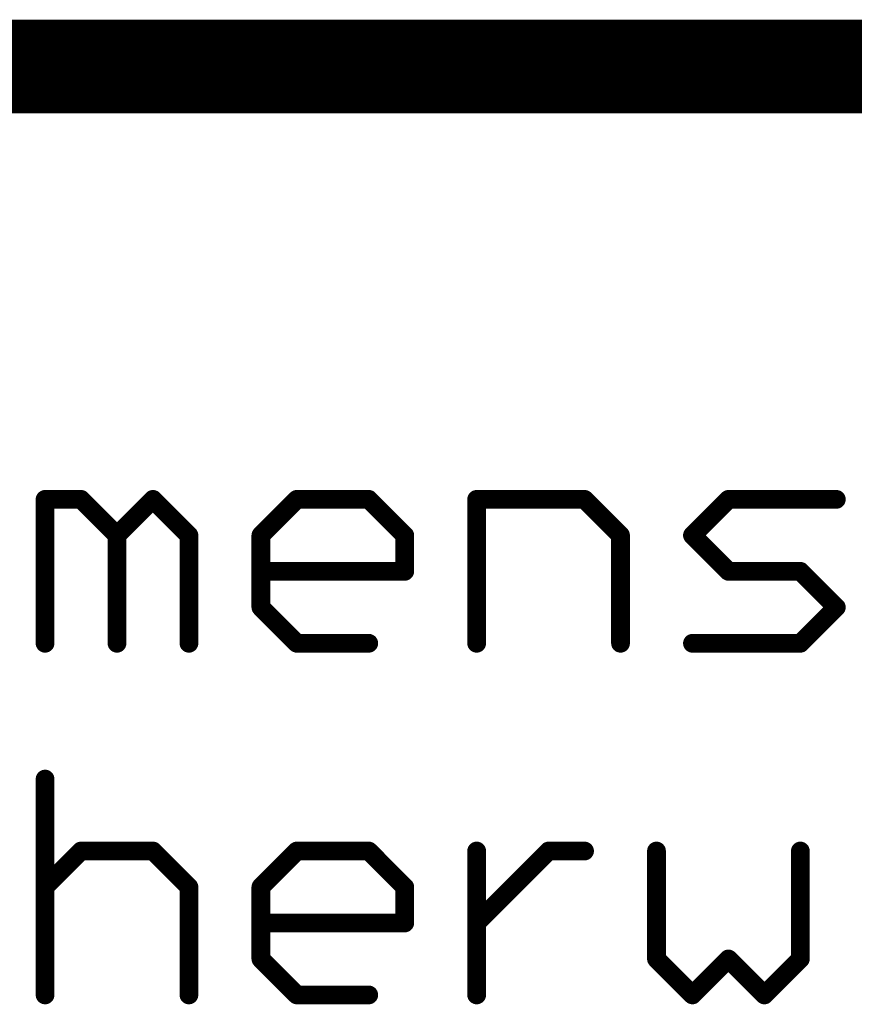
# Model space of a CAD drawing. Extents: x -2 to 8.5, y -2.9 to 5.2.
# Tile 59 of 207: x 4.287 to 4.465, y -2.573 to -2.363. Entities that reach past the tile are written whole.
import ezdxf

# ---------------------------------------------------------------- set-up
doc = ezdxf.new("R2010")
doc.units = 0
doc.layers.get('0').update_dxf_attribs({"linetype": 'CONTINUOUS'})
doc.layers.add('acc-ni-360-20-out-a_document', color=1, linetype='CONTINUOUS')

# ---------------------------------------------------------------- blocks, each defined once
blk = doc.blocks.new('D38')
at = {"const_width": 0.001}
blk.add_lwpolyline([(-0.0005, 0, 1), (0.0005, 0, 1)], format="xyb", close=True, dxfattribs=at)
blk = doc.blocks.new('D40')
at = {"const_width": 0.002}
blk.add_lwpolyline([(-0.001, 0, 1), (0.001, 0, 1)], format="xyb", close=True, dxfattribs=at)

msp = doc.modelspace()

# ---------------------------------------------------------------- linework, layer by layer
at = {"layer": 'acc-ni-360-20-out-a_document', "color": 1}
for points, const_width in [([(4.133818, -2.3732), (5.933818, -2.3732)], 0.02), ([(4.29255, -2.4962), (4.29255, -2.465507)], 0.004), ([(4.29255, -2.465507), (4.300223, -2.465507)], 0.004), ([(4.29255, -2.464507), (4.29255, -2.464507)], 0.002), ([(4.29255, -2.464507), (4.29255, -2.464507)], 0.002), ([(4.29355, -2.465507), (4.29355, -2.465507)], 0.002), ([(4.29355, -2.465507), (4.29355, -2.465507)], 0.002), ([(4.300223, -2.465507), (4.307896, -2.47318)], 0.004), ([(4.30093, -2.4648), (4.30093, -2.4648)], 0.002), ([(4.30093, -2.4648), (4.30093, -2.4648)], 0.002), ([(4.307896, -2.47318), (4.31557, -2.465507)], 0.004), ([(4.31557, -2.465507), (4.323243, -2.47318)], 0.004), ([(4.316277, -2.4648), (4.316277, -2.4648)], 0.002), ([(4.316277, -2.4648), (4.316277, -2.4648)], 0.002), ([(4.316277, -2.466214), (4.316277, -2.466214)], 0.002), ([(4.316277, -2.466214), (4.316277, -2.466214)], 0.002), ([(4.338589, -2.47318), (4.346262, -2.465507)], 0.004), ([(4.346262, -2.465507), (4.361609, -2.465507)], 0.004), ([(4.346262, -2.464507), (4.346262, -2.464507)], 0.002), ([(4.346262, -2.464507), (4.346262, -2.464507)], 0.002), ([(4.34697, -2.466214), (4.34697, -2.466214)], 0.002), ([(4.34697, -2.466214), (4.34697, -2.466214)], 0.002), ([(4.361609, -2.465507), (4.369282, -2.47318)], 0.004), ([(4.362316, -2.4648), (4.362316, -2.4648)], 0.002), ([(4.362316, -2.4648), (4.362316, -2.4648)], 0.002), ([(4.384629, -2.465507), (4.407648, -2.465507)], 0.004), ([(4.384629, -2.4962), (4.384629, -2.465507)], 0.004), ([(4.384629, -2.464507), (4.384629, -2.464507)], 0.002), ([(4.384629, -2.464507), (4.384629, -2.464507)], 0.002), ([(4.385629, -2.465507), (4.385629, -2.465507)], 0.002), ([(4.385629, -2.465507), (4.385629, -2.465507)], 0.002), ([(4.407648, -2.465507), (4.415321, -2.47318)], 0.004), ([(4.408355, -2.4648), (4.408355, -2.4648)], 0.002), ([(4.408355, -2.4648), (4.408355, -2.4648)], 0.002), ([(4.430668, -2.47318), (4.438341, -2.465507)], 0.004), ([(4.438341, -2.465507), (4.461361, -2.465507)], 0.004), ([(4.438341, -2.464507), (4.438341, -2.464507)], 0.002), ([(4.438341, -2.464507), (4.438341, -2.464507)], 0.002), ([(4.439048, -2.466214), (4.439048, -2.466214)], 0.002), ([(4.439048, -2.466214), (4.439048, -2.466214)], 0.002), ([(4.300223, -2.466507), (4.300223, -2.466507)], 0.002), ([(4.300223, -2.466507), (4.300223, -2.466507)], 0.002), ([(4.361609, -2.466507), (4.361609, -2.466507)], 0.002), ([(4.361609, -2.466507), (4.361609, -2.466507)], 0.002), ([(4.407648, -2.466507), (4.407648, -2.466507)], 0.002), ([(4.407648, -2.466507), (4.407648, -2.466507)], 0.002), ([(4.461361, -2.466507), (4.461361, -2.466507)], 0.002), ([(4.461361, -2.466507), (4.461361, -2.466507)], 0.002), ([(4.307896, -2.4962), (4.307896, -2.47318)], 0.004), ([(4.307189, -2.472473), (4.307189, -2.472473)], 0.002), ([(4.307189, -2.472473), (4.307189, -2.472473)], 0.002), ([(4.323243, -2.4962), (4.323243, -2.47318)], 0.004), ([(4.338589, -2.488527), (4.338589, -2.47318)], 0.004), ([(4.337882, -2.472473), (4.337882, -2.472473)], 0.002), ([(4.337882, -2.472473), (4.337882, -2.472473)], 0.002), ([(4.369282, -2.480854), (4.369282, -2.47318)], 0.004), ([(4.415321, -2.4962), (4.415321, -2.47318)], 0.004), ([(4.430668, -2.47318), (4.438341, -2.480854)], 0.004), ([(4.429961, -2.472473), (4.429961, -2.472473)], 0.002), ([(4.429961, -2.472473), (4.429961, -2.472473)], 0.002), ([(4.431375, -2.472473), (4.431375, -2.472473)], 0.002), ([(4.431375, -2.472473), (4.431375, -2.472473)], 0.002), ([(4.307189, -2.473888), (4.307189, -2.473888)], 0.002), ([(4.307189, -2.473888), (4.307189, -2.473888)], 0.002), ([(4.308896, -2.47318), (4.308896, -2.47318)], 0.002), ([(4.308896, -2.47318), (4.308896, -2.47318)], 0.002), ([(4.322536, -2.473888), (4.322536, -2.473888)], 0.002), ([(4.322536, -2.473888), (4.322536, -2.473888)], 0.002), ([(4.324243, -2.47318), (4.324243, -2.47318)], 0.002), ([(4.324243, -2.47318), (4.324243, -2.47318)], 0.002), ([(4.339589, -2.47318), (4.339589, -2.47318)], 0.002), ([(4.339589, -2.47318), (4.339589, -2.47318)], 0.002), ([(4.368575, -2.473888), (4.368575, -2.473888)], 0.002), ([(4.368575, -2.473888), (4.368575, -2.473888)], 0.002), ([(4.370282, -2.47318), (4.370282, -2.47318)], 0.002), ([(4.370282, -2.47318), (4.370282, -2.47318)], 0.002), ([(4.414614, -2.473888), (4.414614, -2.473888)], 0.002), ([(4.414614, -2.473888), (4.414614, -2.473888)], 0.002), ([(4.416321, -2.47318), (4.416321, -2.47318)], 0.002), ([(4.416321, -2.47318), (4.416321, -2.47318)], 0.002), ([(4.338589, -2.480854), (4.369282, -2.480854)], 0.004), ([(4.338589, -2.479854), (4.338589, -2.479854)], 0.002), ([(4.338589, -2.479854), (4.338589, -2.479854)], 0.002), ([(4.368282, -2.480854), (4.368282, -2.480854)], 0.002), ([(4.368282, -2.480854), (4.368282, -2.480854)], 0.002), ([(4.438341, -2.480854), (4.453687, -2.480854)], 0.004), ([(4.438341, -2.479854), (4.438341, -2.479854)], 0.002), ([(4.438341, -2.479854), (4.438341, -2.479854)], 0.002), ([(4.453687, -2.480854), (4.461361, -2.488527)], 0.004), ([(4.454394, -2.480147), (4.454394, -2.480147)], 0.002), ([(4.454394, -2.480147), (4.454394, -2.480147)], 0.002), ([(4.369282, -2.481854), (4.369282, -2.481854)], 0.002), ([(4.369282, -2.481854), (4.369282, -2.481854)], 0.002), ([(4.437634, -2.481561), (4.437634, -2.481561)], 0.002), ([(4.437634, -2.481561), (4.437634, -2.481561)], 0.002), ([(4.453687, -2.481854), (4.453687, -2.481854)], 0.002), ([(4.453687, -2.481854), (4.453687, -2.481854)], 0.002), ([(4.338589, -2.488527), (4.346262, -2.4962)], 0.004), ([(4.337589, -2.488527), (4.337589, -2.488527)], 0.002), ([(4.337589, -2.488527), (4.337589, -2.488527)], 0.002), ([(4.339296, -2.48782), (4.339296, -2.48782)], 0.002), ([(4.339296, -2.48782), (4.339296, -2.48782)], 0.002), ([(4.453687, -2.4962), (4.461361, -2.488527)], 0.004), ([(4.460653, -2.489234), (4.460653, -2.489234)], 0.002), ([(4.460653, -2.489234), (4.460653, -2.489234)], 0.002), ([(4.462068, -2.489234), (4.462068, -2.489234)], 0.002), ([(4.462068, -2.489234), (4.462068, -2.489234)], 0.002), ([(4.346262, -2.4962), (4.361609, -2.4962)], 0.004), ([(4.346262, -2.4952), (4.346262, -2.4952)], 0.002), ([(4.346262, -2.4952), (4.346262, -2.4952)], 0.002), ([(4.430668, -2.4962), (4.453687, -2.4962)], 0.004), ([(4.430668, -2.4952), (4.430668, -2.4952)], 0.002), ([(4.430668, -2.4952), (4.430668, -2.4952)], 0.002), ([(4.45298, -2.495493), (4.45298, -2.495493)], 0.002), ([(4.45298, -2.495493), (4.45298, -2.495493)], 0.002), ([(4.29155, -2.4962), (4.29155, -2.4962)], 0.002), ([(4.29155, -2.4962), (4.29155, -2.4962)], 0.002), ([(4.306896, -2.4962), (4.306896, -2.4962)], 0.002), ([(4.306896, -2.4962), (4.306896, -2.4962)], 0.002), ([(4.322243, -2.4962), (4.322243, -2.4962)], 0.002), ([(4.322243, -2.4962), (4.322243, -2.4962)], 0.002), ([(4.345555, -2.496907), (4.345555, -2.496907)], 0.002), ([(4.345555, -2.496907), (4.345555, -2.496907)], 0.002), ([(4.361609, -2.4972), (4.361609, -2.4972)], 0.002), ([(4.361609, -2.4972), (4.361609, -2.4972)], 0.002), ([(4.383629, -2.4962), (4.383629, -2.4962)], 0.002), ([(4.383629, -2.4962), (4.383629, -2.4962)], 0.002), ([(4.414321, -2.4962), (4.414321, -2.4962)], 0.002), ([(4.414321, -2.4962), (4.414321, -2.4962)], 0.002), ([(4.453687, -2.4972), (4.453687, -2.4972)], 0.002), ([(4.453687, -2.4972), (4.453687, -2.4972)], 0.002), ([(4.29255, -2.5712), (4.29255, -2.525161)], 0.004), ([(4.29355, -2.525161), (4.29355, -2.525161)], 0.002), ([(4.29355, -2.525161), (4.29355, -2.525161)], 0.002), ([(4.29255, -2.54818), (4.300223, -2.540507)], 0.004), ([(4.300223, -2.540507), (4.31557, -2.540507)], 0.004), ([(4.300223, -2.539507), (4.300223, -2.539507)], 0.002), ([(4.300223, -2.539507), (4.300223, -2.539507)], 0.002), ([(4.31557, -2.540507), (4.323243, -2.54818)], 0.004), ([(4.316277, -2.5398), (4.316277, -2.5398)], 0.002), ([(4.316277, -2.5398), (4.316277, -2.5398)], 0.002), ([(4.338589, -2.54818), (4.346262, -2.540507)], 0.004), ([(4.346262, -2.540507), (4.361609, -2.540507)], 0.004), ([(4.346262, -2.539507), (4.346262, -2.539507)], 0.002), ([(4.346262, -2.539507), (4.346262, -2.539507)], 0.002), ([(4.361609, -2.540507), (4.369282, -2.54818)], 0.004), ([(4.362316, -2.5398), (4.362316, -2.5398)], 0.002), ([(4.362316, -2.5398), (4.362316, -2.5398)], 0.002), ([(4.384629, -2.5712), (4.384629, -2.540507)], 0.004), ([(4.384629, -2.555854), (4.399975, -2.540507)], 0.004), ([(4.399975, -2.540507), (4.407648, -2.540507)], 0.004), ([(4.399975, -2.539507), (4.399975, -2.539507)], 0.002), ([(4.399975, -2.539507), (4.399975, -2.539507)], 0.002), ([(4.422995, -2.563527), (4.422995, -2.540507)], 0.004), ([(4.453687, -2.563527), (4.453687, -2.540507)], 0.004), ([(4.30093, -2.541214), (4.30093, -2.541214)], 0.002), ([(4.30093, -2.541214), (4.30093, -2.541214)], 0.002), ([(4.31557, -2.541507), (4.31557, -2.541507)], 0.002), ([(4.31557, -2.541507), (4.31557, -2.541507)], 0.002), ([(4.34697, -2.541214), (4.34697, -2.541214)], 0.002), ([(4.34697, -2.541214), (4.34697, -2.541214)], 0.002), ([(4.361609, -2.541507), (4.361609, -2.541507)], 0.002), ([(4.361609, -2.541507), (4.361609, -2.541507)], 0.002), ([(4.385629, -2.540507), (4.385629, -2.540507)], 0.002), ([(4.385629, -2.540507), (4.385629, -2.540507)], 0.002), ([(4.400682, -2.541214), (4.400682, -2.541214)], 0.002), ([(4.400682, -2.541214), (4.400682, -2.541214)], 0.002), ([(4.407648, -2.541507), (4.407648, -2.541507)], 0.002), ([(4.407648, -2.541507), (4.407648, -2.541507)], 0.002), ([(4.423995, -2.540507), (4.423995, -2.540507)], 0.002), ([(4.423995, -2.540507), (4.423995, -2.540507)], 0.002), ([(4.454687, -2.540507), (4.454687, -2.540507)], 0.002), ([(4.454687, -2.540507), (4.454687, -2.540507)], 0.002), ([(4.291843, -2.547473), (4.291843, -2.547473)], 0.002), ([(4.291843, -2.547473), (4.291843, -2.547473)], 0.002), ([(4.323243, -2.5712), (4.323243, -2.54818)], 0.004), ([(4.324243, -2.54818), (4.324243, -2.54818)], 0.002), ([(4.324243, -2.54818), (4.324243, -2.54818)], 0.002), ([(4.338589, -2.563527), (4.338589, -2.54818)], 0.004), ([(4.337882, -2.547473), (4.337882, -2.547473)], 0.002), ([(4.337882, -2.547473), (4.337882, -2.547473)], 0.002), ([(4.339589, -2.54818), (4.339589, -2.54818)], 0.002), ([(4.339589, -2.54818), (4.339589, -2.54818)], 0.002), ([(4.369282, -2.555854), (4.369282, -2.54818)], 0.004), ([(4.370282, -2.54818), (4.370282, -2.54818)], 0.002), ([(4.370282, -2.54818), (4.370282, -2.54818)], 0.002), ([(4.322536, -2.548888), (4.322536, -2.548888)], 0.002), ([(4.322536, -2.548888), (4.322536, -2.548888)], 0.002), ([(4.368575, -2.548888), (4.368575, -2.548888)], 0.002), ([(4.368575, -2.548888), (4.368575, -2.548888)], 0.002), ([(4.338589, -2.555854), (4.369282, -2.555854)], 0.004), ([(4.338589, -2.554854), (4.338589, -2.554854)], 0.002), ([(4.338589, -2.554854), (4.338589, -2.554854)], 0.002), ([(4.368282, -2.555854), (4.368282, -2.555854)], 0.002), ([(4.368282, -2.555854), (4.368282, -2.555854)], 0.002), ([(4.383921, -2.555147), (4.383921, -2.555147)], 0.002), ([(4.383921, -2.555147), (4.383921, -2.555147)], 0.002), ([(4.369282, -2.556854), (4.369282, -2.556854)], 0.002), ([(4.369282, -2.556854), (4.369282, -2.556854)], 0.002), ([(4.338589, -2.563527), (4.346262, -2.5712)], 0.004), ([(4.339296, -2.56282), (4.339296, -2.56282)], 0.002), ([(4.339296, -2.56282), (4.339296, -2.56282)], 0.002), ([(4.422995, -2.563527), (4.430668, -2.5712)], 0.004), ([(4.423702, -2.56282), (4.423702, -2.56282)], 0.002), ([(4.423702, -2.56282), (4.423702, -2.56282)], 0.002), ([(4.430668, -2.5712), (4.438341, -2.563527)], 0.004), ([(4.438341, -2.563527), (4.446014, -2.5712)], 0.004), ([(4.439048, -2.56282), (4.439048, -2.56282)], 0.002), ([(4.439048, -2.56282), (4.439048, -2.56282)], 0.002), ([(4.446014, -2.5712), (4.453687, -2.563527)], 0.004), ([(4.337589, -2.563527), (4.337589, -2.563527)], 0.002), ([(4.337589, -2.563527), (4.337589, -2.563527)], 0.002), ([(4.421995, -2.563527), (4.421995, -2.563527)], 0.002), ([(4.421995, -2.563527), (4.421995, -2.563527)], 0.002), ([(4.439048, -2.564234), (4.439048, -2.564234)], 0.002), ([(4.439048, -2.564234), (4.439048, -2.564234)], 0.002), ([(4.452687, -2.563527), (4.452687, -2.563527)], 0.002), ([(4.452687, -2.563527), (4.452687, -2.563527)], 0.002), ([(4.454394, -2.564234), (4.454394, -2.564234)], 0.002), ([(4.454394, -2.564234), (4.454394, -2.564234)], 0.002), ([(4.29155, -2.5712), (4.29155, -2.5712)], 0.002), ([(4.29155, -2.5712), (4.29155, -2.5712)], 0.002), ([(4.322243, -2.5712), (4.322243, -2.5712)], 0.002), ([(4.322243, -2.5712), (4.322243, -2.5712)], 0.002), ([(4.346262, -2.5712), (4.361609, -2.5712)], 0.004), ([(4.346262, -2.5702), (4.346262, -2.5702)], 0.002), ([(4.346262, -2.5702), (4.346262, -2.5702)], 0.002), ([(4.383629, -2.5712), (4.383629, -2.5712)], 0.002), ([(4.383629, -2.5712), (4.383629, -2.5712)], 0.002), ([(4.429961, -2.570493), (4.429961, -2.570493)], 0.002), ([(4.429961, -2.570493), (4.429961, -2.570493)], 0.002), ([(4.445307, -2.570493), (4.445307, -2.570493)], 0.002), ([(4.445307, -2.570493), (4.445307, -2.570493)], 0.002), ([(4.345555, -2.571907), (4.345555, -2.571907)], 0.002), ([(4.345555, -2.571907), (4.345555, -2.571907)], 0.002), ([(4.361609, -2.5722), (4.361609, -2.5722)], 0.002), ([(4.361609, -2.5722), (4.361609, -2.5722)], 0.002), ([(4.429961, -2.571907), (4.429961, -2.571907)], 0.002), ([(4.429961, -2.571907), (4.429961, -2.571907)], 0.002), ([(4.445307, -2.571907), (4.445307, -2.571907)], 0.002), ([(4.445307, -2.571907), (4.445307, -2.571907)], 0.002)]:
    msp.add_lwpolyline(points, dxfattribs=dict(at, const_width=const_width))
at = {"layer": 'acc-ni-360-20-out-a_document', "color": 1, "const_width": 0.002}
for points in [[(4.29355, -2.465507, 1), (4.29155, -2.465507)], [(4.29255, -2.464507, 1), (4.29255, -2.466507)], [(4.30093, -2.4648, 1), (4.299516, -2.466214)], [(4.300223, -2.466507, 1), (4.300223, -2.464507)], [(4.316277, -2.4648, 1.000854), (4.314862, -2.466214)], [(4.316277, -2.466214, 0.999854), (4.314862, -2.4648)], [(4.346262, -2.464507, 1), (4.346262, -2.466507)], [(4.34697, -2.466214, 0.999854), (4.345555, -2.4648)], [(4.362316, -2.4648, 1), (4.360902, -2.466214)], [(4.361609, -2.466507, 1), (4.361609, -2.464507)], [(4.385629, -2.465507, 1), (4.383629, -2.465507)], [(4.384629, -2.464507, 1), (4.384629, -2.466507)], [(4.408355, -2.4648, 1), (4.406941, -2.466214)], [(4.407648, -2.466507, 1), (4.407648, -2.464507)], [(4.438341, -2.464507, 1), (4.438341, -2.466507)], [(4.439048, -2.466214, 1), (4.437634, -2.4648)], [(4.461361, -2.466507, 1), (4.461361, -2.464507)], [(4.307189, -2.472473, 1.000854), (4.308603, -2.473888)], [(4.308896, -2.47318, 1), (4.306896, -2.47318)], [(4.307189, -2.473888, 0.999854), (4.308603, -2.472473)], [(4.324243, -2.47318, 1), (4.322243, -2.47318)], [(4.322536, -2.473888, 0.999854), (4.32395, -2.472473)], [(4.337882, -2.472473, 1.000854), (4.339296, -2.473888)], [(4.339589, -2.47318, 1), (4.337589, -2.47318)], [(4.370282, -2.47318, 1), (4.368282, -2.47318)], [(4.368575, -2.473888, 0.999854), (4.369989, -2.472473)], [(4.416321, -2.47318, 1), (4.414321, -2.47318)], [(4.414614, -2.473888, 0.999854), (4.416028, -2.472473)], [(4.429961, -2.472473, 1.000854), (4.431375, -2.473888)], [(4.431375, -2.472473, 0.999854), (4.429961, -2.473888)], [(4.338589, -2.479854, 1), (4.338589, -2.481854)], [(4.368282, -2.480854, 1), (4.370282, -2.480854)], [(4.369282, -2.481854, 1), (4.369282, -2.479854)], [(4.438341, -2.479854, 1), (4.438341, -2.481854)], [(4.437634, -2.481561, 1), (4.439048, -2.480147)], [(4.454394, -2.480147, 1), (4.45298, -2.481561)], [(4.453687, -2.481854, 1), (4.453687, -2.479854)], [(4.339296, -2.48782, 1), (4.337882, -2.489234)], [(4.337589, -2.488527, 1), (4.339589, -2.488527)], [(4.462068, -2.489234, 0.999854), (4.460653, -2.48782)], [(4.460653, -2.489234, 1.000854), (4.462068, -2.48782)], [(4.346262, -2.4952, 1), (4.346262, -2.4972)], [(4.345555, -2.496907, 1), (4.346969, -2.495493)], [(4.361609, -2.4972, 1), (4.361609, -2.4952)], [(4.430668, -2.4952, 1), (4.430668, -2.4972)], [(4.45298, -2.495493, 1), (4.454394, -2.496907)], [(4.453687, -2.4972, 1), (4.453687, -2.4952)], [(4.29155, -2.4962, 1), (4.29355, -2.4962)], [(4.306896, -2.4962, 1), (4.308896, -2.4962)], [(4.322243, -2.4962, 1), (4.324243, -2.4962)], [(4.383629, -2.4962, 1), (4.385629, -2.4962)], [(4.414321, -2.4962, 1), (4.416321, -2.4962)], [(4.29355, -2.525161, 1), (4.29155, -2.525161)], [(4.300223, -2.539507, 1), (4.300223, -2.541507)], [(4.30093, -2.541214, 1), (4.299516, -2.5398)], [(4.316277, -2.5398, 1.000854), (4.314862, -2.541214)], [(4.31557, -2.541507, 1), (4.31557, -2.539507)], [(4.346262, -2.539507, 1), (4.346262, -2.541507)], [(4.34697, -2.541214, 0.999854), (4.345555, -2.5398)], [(4.362316, -2.5398, 1), (4.360902, -2.541214)], [(4.361609, -2.541507, 1), (4.361609, -2.539507)], [(4.385629, -2.540507, 1), (4.383629, -2.540507)], [(4.399975, -2.539507, 1), (4.399975, -2.541507)], [(4.400682, -2.541214, 1), (4.399268, -2.5398)], [(4.407648, -2.541507, 1), (4.407648, -2.539507)], [(4.423995, -2.540507, 1), (4.421995, -2.540507)], [(4.454687, -2.540507, 1), (4.452687, -2.540507)], [(4.291843, -2.547473, 1.000854), (4.293257, -2.548888)], [(4.324243, -2.54818, 1), (4.322243, -2.54818)], [(4.322536, -2.548888, 0.999854), (4.32395, -2.547473)], [(4.337882, -2.547473, 1.000854), (4.339296, -2.548888)], [(4.339589, -2.54818, 1), (4.337589, -2.54818)], [(4.370282, -2.54818, 1), (4.368282, -2.54818)], [(4.368575, -2.548888, 0.999854), (4.369989, -2.547473)], [(4.338589, -2.554854, 1), (4.338589, -2.556854)], [(4.368282, -2.555854, 1), (4.370282, -2.555854)], [(4.369282, -2.556854, 1), (4.369282, -2.554854)], [(4.383921, -2.555147, 0.999854), (4.385336, -2.556561)], [(4.339296, -2.56282, 1), (4.337882, -2.564234)], [(4.423702, -2.56282, 1.000854), (4.422287, -2.564234)], [(4.439048, -2.56282, 1), (4.437634, -2.564234)], [(4.439048, -2.564234, 1), (4.437634, -2.56282)], [(4.454394, -2.564234, 1), (4.45298, -2.56282)], [(4.337589, -2.563527, 1), (4.339589, -2.563527)], [(4.421995, -2.563527, 1), (4.423995, -2.563527)], [(4.452687, -2.563527, 1), (4.454687, -2.563527)], [(4.29155, -2.5712, 1), (4.29355, -2.5712)], [(4.322243, -2.5712, 1), (4.324243, -2.5712)], [(4.346262, -2.5702, 1), (4.346262, -2.5722)], [(4.345555, -2.571907, 1), (4.346969, -2.570493)], [(4.361609, -2.5722, 1), (4.361609, -2.5702)], [(4.383629, -2.5712, 1), (4.385629, -2.5712)], [(4.429961, -2.570493, 1), (4.431375, -2.571907)], [(4.429961, -2.571907, 1), (4.431375, -2.570493)], [(4.445307, -2.570493, 1), (4.446721, -2.571907)], [(4.445307, -2.571907, 1), (4.446721, -2.570493)]]:
    msp.add_lwpolyline(points, format="xyb", dxfattribs=at)

# ---------------------------------------------------------------- block references
at = {"layer": 'acc-ni-360-20-out-a_document'}
for name, p in [('D40', (4.29255, -2.465507)), ('D40', (4.29255, -2.465507)), ('D38', (4.29155, -2.465507)), ('D38', (4.29255, -2.464507)), ('D38', (4.29255, -2.464507)), ('D38', (4.29255, -2.464507)), ('D38', (4.29355, -2.465507)), ('D38', (4.29355, -2.465507)), ('D38', (4.29355, -2.465507)), ('D40', (4.300223, -2.465507)), ('D38', (4.299516, -2.466214)), ('D38', (4.300223, -2.464507)), ('D38', (4.30093, -2.4648)), ('D38', (4.30093, -2.4648)), ('D38', (4.30093, -2.4648)), ('D40', (4.31557, -2.465507)), ('D40', (4.31557, -2.465507)), ('D38', (4.314862, -2.4648)), ('D38', (4.314862, -2.466214)), ('D38', (4.316277, -2.4648)), ('D38', (4.316277, -2.4648)), ('D38', (4.316277, -2.4648)), ('D38', (4.316277, -2.466214)), ('D38', (4.316277, -2.466214)), ('D38', (4.316277, -2.466214)), ('D40', (4.346262, -2.465507)), ('D38', (4.345555, -2.4648)), ('D38', (4.346262, -2.464507)), ('D38', (4.346262, -2.464507)), ('D38', (4.346262, -2.464507)), ('D38', (4.34697, -2.466214)), ('D38', (4.34697, -2.466214)), ('D38', (4.34697, -2.466214)), ('D40', (4.361609, -2.465507)), ('D38', (4.360902, -2.466214)), ('D38', (4.361609, -2.464507)), ('D38', (4.362316, -2.4648)), ('D38', (4.362316, -2.4648)), ('D38', (4.362316, -2.4648)), ('D40', (4.384629, -2.465507)), ('D40', (4.384629, -2.465507)), ('D38', (4.383629, -2.465507)), ('D38', (4.384629, -2.464507)), ('D38', (4.384629, -2.464507)), ('D38', (4.384629, -2.464507)), ('D38', (4.385629, -2.465507)), ('D38', (4.385629, -2.465507)), ('D38', (4.385629, -2.465507)), ('D40', (4.407648, -2.465507)), ('D40', (4.407648, -2.465507)), ('D38', (4.406941, -2.466214)), ('D38', (4.407648, -2.464507)), ('D38', (4.408355, -2.4648)), ('D38', (4.408355, -2.4648)), ('D38', (4.408355, -2.4648)), ('D40', (4.438341, -2.465507)), ('D38', (4.437634, -2.4648)), ('D38', (4.438341, -2.464507)), ('D38', (4.438341, -2.464507)), ('D38', (4.438341, -2.464507)), ('D38', (4.439048, -2.466214)), ('D38', (4.439048, -2.466214)), ('D38', (4.439048, -2.466214)), ('D40', (4.461361, -2.465507)), ('D38', (4.461361, -2.464507)), ('D38', (4.29255, -2.466507)), ('D38', (4.300223, -2.466507)), ('D38', (4.300223, -2.466507)), ('D38', (4.300223, -2.466507)), ('D38', (4.346262, -2.466507)), ('D38', (4.361609, -2.466507)), ('D38', (4.361609, -2.466507)), ('D38', (4.361609, -2.466507)), ('D38', (4.384629, -2.466507)), ('D38', (4.407648, -2.466507)), ('D38', (4.407648, -2.466507)), ('D38', (4.407648, -2.466507)), ('D38', (4.438341, -2.466507)), ('D38', (4.461361, -2.466507)), ('D38', (4.461361, -2.466507)), ('D38', (4.461361, -2.466507)), ('D40', (4.307896, -2.47318)), ('D40', (4.307896, -2.47318)), ('D38', (4.307189, -2.472473)), ('D38', (4.307189, -2.472473)), ('D38', (4.307189, -2.472473)), ('D38', (4.308603, -2.472473)), ('D40', (4.323243, -2.47318)), ('D40', (4.323243, -2.47318)), ('D38', (4.32395, -2.472473)), ('D40', (4.338589, -2.47318)), ('D40', (4.338589, -2.47318)), ('D38', (4.337882, -2.472473)), ('D38', (4.337882, -2.472473)), ('D38', (4.337882, -2.472473)), ('D40', (4.369282, -2.47318)), ('D40', (4.369282, -2.47318)), ('D38', (4.369989, -2.472473)), ('D40', (4.415321, -2.47318)), ('D40', (4.415321, -2.47318)), ('D38', (4.416028, -2.472473)), ('D40', (4.430668, -2.47318)), ('D40', (4.430668, -2.47318)), ('D38', (4.429961, -2.472473)), ('D38', (4.429961, -2.472473)), ('D38', (4.429961, -2.472473)), ('D38', (4.431375, -2.472473)), ('D38', (4.431375, -2.472473)), ('D38', (4.431375, -2.472473)), ('D38', (4.306896, -2.47318)), ('D38', (4.307189, -2.473888)), ('D38', (4.307189, -2.473888)), ('D38', (4.307189, -2.473888)), ('D38', (4.308603, -2.473888)), ('D38', (4.308896, -2.47318)), ('D38', (4.308896, -2.47318)), ('D38', (4.308896, -2.47318)), ('D38', (4.322243, -2.47318)), ('D38', (4.322536, -2.473888)), ('D38', (4.322536, -2.473888)), ('D38', (4.322536, -2.473888)), ('D38', (4.324243, -2.47318)), ('D38', (4.324243, -2.47318)), ('D38', (4.324243, -2.47318)), ('D38', (4.337589, -2.47318)), ('D38', (4.339296, -2.473888)), ('D38', (4.339589, -2.47318)), ('D38', (4.339589, -2.47318)), ('D38', (4.339589, -2.47318)), ('D38', (4.368282, -2.47318)), ('D38', (4.368575, -2.473888)), ('D38', (4.368575, -2.473888)), ('D38', (4.368575, -2.473888)), ('D38', (4.370282, -2.47318)), ('D38', (4.370282, -2.47318)), ('D38', (4.370282, -2.47318)), ('D38', (4.414321, -2.47318)), ('D38', (4.414614, -2.473888)), ('D38', (4.414614, -2.473888)), ('D38', (4.414614, -2.473888)), ('D38', (4.416321, -2.47318)), ('D38', (4.416321, -2.47318)), ('D38', (4.416321, -2.47318)), ('D38', (4.429961, -2.473888)), ('D38', (4.431375, -2.473888)), ('D40', (4.338589, -2.480854)), ('D38', (4.338589, -2.479854)), ('D38', (4.338589, -2.479854)), ('D38', (4.338589, -2.479854)), ('D40', (4.369282, -2.480854)), ('D40', (4.369282, -2.480854)), ('D38', (4.368282, -2.480854)), ('D38', (4.368282, -2.480854)), ('D38', (4.368282, -2.480854)), ('D38', (4.369282, -2.479854)), ('D38', (4.370282, -2.480854)), ('D40', (4.438341, -2.480854)), ('D40', (4.438341, -2.480854)), ('D38', (4.438341, -2.479854)), ('D38', (4.438341, -2.479854)), ('D38', (4.438341, -2.479854)), ('D38', (4.439048, -2.480147)), ('D40', (4.453687, -2.480854)), ('D40', (4.453687, -2.480854)), ('D38', (4.453687, -2.479854)), ('D38', (4.454394, -2.480147)), ('D38', (4.454394, -2.480147)), ('D38', (4.454394, -2.480147)), ('D38', (4.338589, -2.481854)), ('D38', (4.369282, -2.481854)), ('D38', (4.369282, -2.481854)), ('D38', (4.369282, -2.481854)), ('D38', (4.437634, -2.481561)), ('D38', (4.437634, -2.481561)), ('D38', (4.437634, -2.481561)), ('D38', (4.438341, -2.481854)), ('D38', (4.45298, -2.481561)), ('D38', (4.453687, -2.481854)), ('D38', (4.453687, -2.481854)), ('D38', (4.453687, -2.481854)), ('D40', (4.338589, -2.488527)), ('D40', (4.338589, -2.488527)), ('D38', (4.337589, -2.488527)), ('D38', (4.337589, -2.488527)), ('D38', (4.337589, -2.488527)), ('D38', (4.337882, -2.489234)), ('D38', (4.339296, -2.48782)), ('D38', (4.339296, -2.48782)), ('D38', (4.339296, -2.48782)), ('D38', (4.339589, -2.488527)), ('D40', (4.461361, -2.488527)), ('D40', (4.461361, -2.488527)), ('D38', (4.460653, -2.48782)), ('D38', (4.460653, -2.489234)), ('D38', (4.460653, -2.489234)), ('D38', (4.460653, -2.489234)), ('D38', (4.462068, -2.48782)), ('D38', (4.462068, -2.489234)), ('D38', (4.462068, -2.489234)), ('D38', (4.462068, -2.489234)), ('D40', (4.29255, -2.4962)), ('D40', (4.307896, -2.4962)), ('D40', (4.323243, -2.4962)), ('D40', (4.346262, -2.4962)), ('D40', (4.346262, -2.4962)), ('D38', (4.346262, -2.4952)), ('D38', (4.346262, -2.4952)), ('D38', (4.346262, -2.4952)), ('D38', (4.346969, -2.495493)), ('D40', (4.361609, -2.4962)), ('D38', (4.361609, -2.4952)), ('D40', (4.384629, -2.4962)), ('D40', (4.415321, -2.4962)), ('D40', (4.430668, -2.4962)), ('D38', (4.430668, -2.4952)), ('D38', (4.430668, -2.4952)), ('D38', (4.430668, -2.4952)), ('D40', (4.453687, -2.4962)), ('D38', (4.45298, -2.495493)), ('D38', (4.45298, -2.495493)), ('D38', (4.45298, -2.495493)), ('D38', (4.453687, -2.4952)), ('D38', (4.29155, -2.4962)), ('D38', (4.29155, -2.4962)), ('D38', (4.29155, -2.4962)), ('D38', (4.29355, -2.4962)), ('D38', (4.306896, -2.4962)), ('D38', (4.306896, -2.4962)), ('D38', (4.306896, -2.4962)), ('D38', (4.308896, -2.4962)), ('D38', (4.322243, -2.4962)), ('D38', (4.322243, -2.4962)), ('D38', (4.322243, -2.4962)), ('D38', (4.324243, -2.4962)), ('D38', (4.345555, -2.496907)), ('D38', (4.345555, -2.496907)), ('D38', (4.345555, -2.496907)), ('D38', (4.346262, -2.4972)), ('D38', (4.361609, -2.4972)), ('D38', (4.361609, -2.4972)), ('D38', (4.361609, -2.4972)), ('D38', (4.383629, -2.4962)), ('D38', (4.383629, -2.4962)), ('D38', (4.383629, -2.4962)), ('D38', (4.385629, -2.4962)), ('D38', (4.414321, -2.4962)), ('D38', (4.414321, -2.4962)), ('D38', (4.414321, -2.4962)), ('D38', (4.416321, -2.4962)), ('D38', (4.430668, -2.4972)), ('D38', (4.453687, -2.4972)), ('D38', (4.453687, -2.4972)), ('D38', (4.453687, -2.4972)), ('D38', (4.454394, -2.496907)), ('D40', (4.29255, -2.525161)), ('D38', (4.29155, -2.525161)), ('D38', (4.29355, -2.525161)), ('D38', (4.29355, -2.525161)), ('D38', (4.29355, -2.525161)), ('D40', (4.300223, -2.540507)), ('D38', (4.299516, -2.5398)), ('D38', (4.300223, -2.539507)), ('D38', (4.300223, -2.539507)), ('D38', (4.300223, -2.539507)), ('D40', (4.31557, -2.540507)), ('D40', (4.31557, -2.540507)), ('D38', (4.31557, -2.539507)), ('D38', (4.316277, -2.5398)), ('D38', (4.316277, -2.5398)), ('D38', (4.316277, -2.5398)), ('D40', (4.346262, -2.540507)), ('D38', (4.345555, -2.5398)), ('D38', (4.346262, -2.539507)), ('D38', (4.346262, -2.539507)), ('D38', (4.346262, -2.539507)), ('D40', (4.361609, -2.540507)), ('D38', (4.361609, -2.539507)), ('D38', (4.362316, -2.5398)), ('D38', (4.362316, -2.5398)), ('D38', (4.362316, -2.5398)), ('D40', (4.384629, -2.540507)), ('D40', (4.399975, -2.540507)), ('D40', (4.399975, -2.540507)), ('D38', (4.399268, -2.5398)), ('D38', (4.399975, -2.539507)), ('D38', (4.399975, -2.539507)), ('D38', (4.399975, -2.539507)), ('D40', (4.407648, -2.540507)), ('D38', (4.407648, -2.539507)), ('D40', (4.422995, -2.540507)), ('D40', (4.453687, -2.540507)), ('D38', (4.300223, -2.541507)), ('D38', (4.30093, -2.541214)), ('D38', (4.30093, -2.541214)), ('D38', (4.30093, -2.541214)), ('D38', (4.314862, -2.541214)), ('D38', (4.31557, -2.541507)), ('D38', (4.31557, -2.541507)), ('D38', (4.31557, -2.541507)), ('D38', (4.346262, -2.541507)), ('D38', (4.34697, -2.541214)), ('D38', (4.34697, -2.541214)), ('D38', (4.34697, -2.541214)), ('D38', (4.360902, -2.541214)), ('D38', (4.361609, -2.541507)), ('D38', (4.361609, -2.541507)), ('D38', (4.361609, -2.541507)), ('D38', (4.383629, -2.540507)), ('D38', (4.385629, -2.540507)), ('D38', (4.385629, -2.540507)), ('D38', (4.385629, -2.540507)), ('D38', (4.399975, -2.541507)), ('D38', (4.400682, -2.541214)), ('D38', (4.400682, -2.541214)), ('D38', (4.400682, -2.541214)), ('D38', (4.407648, -2.541507)), ('D38', (4.407648, -2.541507)), ('D38', (4.407648, -2.541507)), ('D38', (4.421995, -2.540507)), ('D38', (4.423995, -2.540507)), ('D38', (4.423995, -2.540507)), ('D38', (4.423995, -2.540507)), ('D38', (4.452687, -2.540507)), ('D38', (4.454687, -2.540507)), ('D38', (4.454687, -2.540507)), ('D38', (4.454687, -2.540507)), ('D40', (4.29255, -2.54818)), ('D38', (4.291843, -2.547473)), ('D38', (4.291843, -2.547473)), ('D38', (4.291843, -2.547473)), ('D40', (4.323243, -2.54818)), ('D40', (4.323243, -2.54818)), ('D38', (4.322243, -2.54818)), ('D38', (4.32395, -2.547473)), ('D38', (4.324243, -2.54818)), ('D38', (4.324243, -2.54818)), ('D38', (4.324243, -2.54818)), ('D40', (4.338589, -2.54818)), ('D40', (4.338589, -2.54818)), ('D38', (4.337589, -2.54818)), ('D38', (4.337882, -2.547473)), ('D38', (4.337882, -2.547473)), ('D38', (4.337882, -2.547473)), ('D38', (4.339589, -2.54818)), ('D38', (4.339589, -2.54818)), ('D38', (4.339589, -2.54818)), ('D40', (4.369282, -2.54818)), ('D40', (4.369282, -2.54818)), ('D38', (4.368282, -2.54818)), ('D38', (4.369989, -2.547473)), ('D38', (4.370282, -2.54818)), ('D38', (4.370282, -2.54818)), ('D38', (4.370282, -2.54818)), ('D38', (4.293257, -2.548888)), ('D38', (4.322536, -2.548888)), ('D38', (4.322536, -2.548888)), ('D38', (4.322536, -2.548888)), ('D38', (4.339296, -2.548888)), ('D38', (4.368575, -2.548888)), ('D38', (4.368575, -2.548888)), ('D38', (4.368575, -2.548888)), ('D40', (4.338589, -2.555854)), ('D38', (4.338589, -2.554854)), ('D38', (4.338589, -2.554854)), ('D38', (4.338589, -2.554854)), ('D40', (4.369282, -2.555854)), ('D40', (4.369282, -2.555854)), ('D38', (4.368282, -2.555854)), ('D38', (4.368282, -2.555854)), ('D38', (4.368282, -2.555854)), ('D38', (4.369282, -2.554854)), ('D38', (4.370282, -2.555854)), ('D40', (4.384629, -2.555854)), ('D38', (4.383921, -2.555147)), ('D38', (4.383921, -2.555147)), ('D38', (4.383921, -2.555147)), ('D38', (4.385336, -2.556561)), ('D38', (4.338589, -2.556854)), ('D38', (4.369282, -2.556854)), ('D38', (4.369282, -2.556854)), ('D38', (4.369282, -2.556854)), ('D40', (4.338589, -2.563527)), ('D40', (4.338589, -2.563527)), ('D38', (4.339296, -2.56282)), ('D38', (4.339296, -2.56282)), ('D38', (4.339296, -2.56282)), ('D40', (4.422995, -2.563527)), ('D40', (4.422995, -2.563527)), ('D38', (4.423702, -2.56282)), ('D38', (4.423702, -2.56282)), ('D38', (4.423702, -2.56282)), ('D40', (4.438341, -2.563527)), ('D38', (4.437634, -2.56282)), ('D38', (4.439048, -2.56282)), ('D38', (4.439048, -2.56282)), ('D38', (4.439048, -2.56282)), ('D40', (4.453687, -2.563527)), ('D38', (4.45298, -2.56282)), ('D38', (4.337589, -2.563527)), ('D38', (4.337589, -2.563527)), ('D38', (4.337589, -2.563527)), ('D38', (4.337882, -2.564234)), ('D38', (4.339589, -2.563527)), ('D38', (4.421995, -2.563527)), ('D38', (4.421995, -2.563527)), ('D38', (4.421995, -2.563527)), ('D38', (4.422287, -2.564234)), ('D38', (4.423995, -2.563527)), ('D38', (4.437634, -2.564234)), ('D38', (4.439048, -2.564234)), ('D38', (4.439048, -2.564234)), ('D38', (4.439048, -2.564234)), ('D38', (4.452687, -2.563527)), ('D38', (4.452687, -2.563527)), ('D38', (4.452687, -2.563527)), ('D38', (4.454394, -2.564234)), ('D38', (4.454394, -2.564234)), ('D38', (4.454394, -2.564234)), ('D38', (4.454687, -2.563527)), ('D40', (4.29255, -2.5712)), ('D38', (4.29155, -2.5712)), ('D38', (4.29155, -2.5712)), ('D38', (4.29155, -2.5712)), ('D38', (4.29355, -2.5712)), ('D40', (4.323243, -2.5712)), ('D38', (4.322243, -2.5712)), ('D38', (4.322243, -2.5712)), ('D38', (4.322243, -2.5712)), ('D38', (4.324243, -2.5712)), ('D40', (4.346262, -2.5712)), ('D40', (4.346262, -2.5712)), ('D38', (4.346262, -2.5702)), ('D38', (4.346262, -2.5702)), ('D38', (4.346262, -2.5702)), ('D38', (4.346969, -2.570493)), ('D40', (4.361609, -2.5712)), ('D38', (4.361609, -2.5702)), ('D40', (4.384629, -2.5712)), ('D38', (4.383629, -2.5712)), ('D38', (4.383629, -2.5712)), ('D38', (4.383629, -2.5712)), ('D38', (4.385629, -2.5712)), ('D40', (4.430668, -2.5712)), ('D38', (4.429961, -2.570493)), ('D38', (4.429961, -2.570493)), ('D38', (4.429961, -2.570493)), ('D38', (4.431375, -2.570493)), ('D40', (4.446014, -2.5712)), ('D38', (4.445307, -2.570493)), ('D38', (4.445307, -2.570493)), ('D38', (4.445307, -2.570493)), ('D38', (4.446721, -2.570493)), ('D38', (4.345555, -2.571907)), ('D38', (4.345555, -2.571907)), ('D38', (4.345555, -2.571907)), ('D38', (4.346262, -2.5722)), ('D38', (4.361609, -2.5722)), ('D38', (4.361609, -2.5722)), ('D38', (4.361609, -2.5722)), ('D38', (4.429961, -2.571907)), ('D38', (4.429961, -2.571907)), ('D38', (4.429961, -2.571907)), ('D38', (4.431375, -2.571907)), ('D38', (4.445307, -2.571907)), ('D38', (4.445307, -2.571907)), ('D38', (4.445307, -2.571907)), ('D38', (4.446721, -2.571907))]:
    msp.add_blockref(name, p, dxfattribs=at)

doc.saveas('drawing.dxf')
